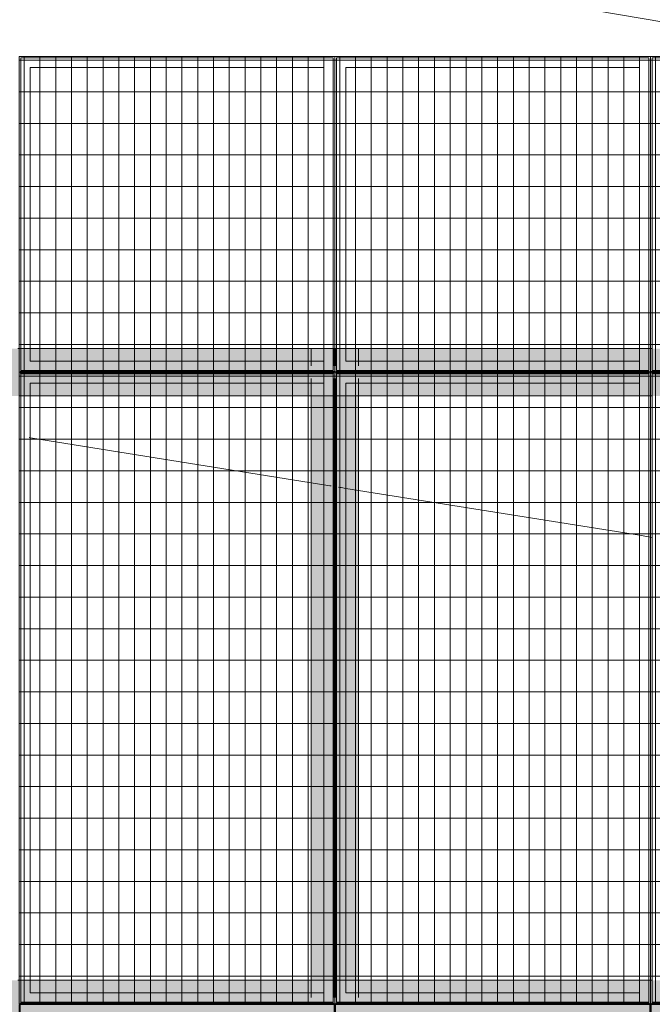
# Model space of a CAD drawing. Header units: metres. Extents: x -373759 to -373409, y 810976 to 811228.
# Tile 20 of 153: x -373669.38 to -373667.38, y 811119.88 to 811123. Entities that reach past the tile are written whole.
import ezdxf

# ---------------------------------------------------------------- set-up
doc = ezdxf.new("R2010")
doc.units = ezdxf.units.M
doc.header["$XCLIPFRAME"] = 2
doc.linetypes.add('TRAÇO 1mm', pattern=[2, 1, -1])
doc.layers.add('A-GENM', color=7, linetype='Continuous', lineweight=5)
doc.layers.add('S-BEAM', color=7, linetype='Continuous', lineweight=5)
doc.layers.add('BASE ALAMEDA JULIO MULLER 1_explodidoR01_dwg', color=7, linetype='Continuous', lineweight=5, true_color=0x767676)
doc.layers.add('Curva_Intermediária', color=7, linetype='Continuous', lineweight=9, true_color=0x656565)
picture_1 = doc.add_image_def('image1.jpg', size_in_pixel=(999, 584))
pattern_1 = [(270, (3125.54, 1874.46), (100, 6e-15), []), (0, (3125.54, 1874.46), (0, 50), [])]

# ---------------------------------------------------------------- blocks, each defined once
blk = doc.blocks.new('BASE ALAMEDA JULIO MULLER 1_explodidoR01_dwg-478056-PISTA INFERIOR PARTE 1')
at = {"layer": 'Curva_Intermediária', "color": 9, "lineweight": 5, "true_color": 0xc0c0c0}
for p, q in [((-40300.3, 907763.7), (-40303.5, 907765.2)), ((-39482.9, 907383.9), (-40300.3, 907763.7)), ((-39446.1, 907366.8), (-39482.9, 907383.9)), ((-39428.4, 907358.6), (-39446.1, 907366.8)), ((-39424.6, 907356.8), (-39428.1, 907358.4)), ((-39400.1, 907345.4), (-39403.6, 907347.1)), ((-39396.1, 907343.6), (-39399.9, 907345.3)), ((-39381.8, 907336.9), (-39395.8, 907343.4)), ((-39345.1, 907319.9), (-39381.8, 907336.9)), ((-38527.7, 906940.1), (-39345.1, 907319.9)), ((-38496.7, 906925.7), (-38527.7, 906940.1)), ((-38491, 906923), (-38494.3, 906924.6))]:
    blk.add_line(p, q, dxfattribs=at)
at = {"layer": 'Curva_Intermediária', "color": 9, "lineweight": 5, "true_color": 0xc0c0c0, "flags": 128}
blk.add_lwpolyline([(-37420.4, 908202.4), (-38598.5, 908763.2), (-42158.5, 910619.2), (-45750.5, 912435.2), (-47942.5, 915811.2), (-51838.5, 916731.2), (-53561.7, 916383.7)], dxfattribs=at)
blk = doc.blocks.new('_EST_ PLACA PISO ESTRUTURAL MEIO - _EST_ PLACA PISO ESTRUTURAL MEIO-V8-PISTA INFERIOR PARTE 1')
at = {"layer": 'A-GENM', "color": 253, "true_color": 0xaaaaaa}
for p, q in [((-1000, 500), (-1000, -500)), ((-997.5, 500), (997.5, 500)), ((-875.8, 500), (-997.5, 500)), ((-842.5, 500), (-875.8, 500)), ((842.5, 500), (-842.5, 500)), ((875.8, 500), (842.5, 500)), ((997.5, 500), (875.8, 500)), ((1000, 500), (1000, -500)), ((997.5, 497.5), (-997.5, 497.5)), ((-997.5, 497.5), (997.5, 497.5)), ((-997.5, 497.5), (-997.5, -497.5)), ((-997.5, 497.5), (-997.5, -497.5)), ((-997.5, -497.5), (-997.5, 497.5)), ((-997.5, 497.5), (-997.5, -497.5)), ((-875.8, 497.5), (-875.8, -497.5)), ((-842.5, -497.5), (-842.5, 497.5)), ((842.5, 497.5), (842.5, -497.5)), ((875.8, 497.5), (875.8, -497.5)), ((997.5, -497.5), (997.5, 497.5)), ((997.5, 497.5), (997.5, -497.5)), ((997.5, 497.5), (997.5, -497.5)), ((997.5, 497.5), (997.5, -497.5)), ((997.5, -497.5), (-997.5, -497.5)), ((-997.5, -497.5), (997.5, -497.5)), ((-997.5, -500), (-875.8, -500)), ((997.5, -500), (-997.5, -500)), ((-875.8, -500), (-842.5, -500)), ((-842.5, -500), (842.5, -500)), ((842.5, -500), (875.8, -500)), ((875.8, -500), (997.5, -500))]:
    blk.add_line(p, q, dxfattribs=at)
blk = doc.blocks.new('_EME_ GRADEX PISO 3X1  - _EME_ GRADEX PISO 3X1 -V16-PISTA INFERIOR PARTE 1')
at = {"layer": 'A-GENM', "true_color": 0xaaaaaa}
h = blk.add_hatch(dxfattribs=at)
h.set_pattern_fill('FP_1', color=253, style=0, pattern_type=2)
h.set_pattern_definition(pattern_1)
h.paths.add_polyline_path([(0, -1000), (3000, -1000), (3000, 0), (0, 0), (0, -737.1)], flags=0)
at = {"layer": 'A-GENM', "color": 253, "true_color": 0xaaaaaa}
for p, q in [((0, -1000), (0, 0)), ((0, 0), (2000, 0)), ((2000, 0), (0, 0)), ((0, 0), (0, -1000)), ((0, -1000), (0, 0)), ((0, 0), (3000, 0)), ((3000, 0), (0, 0)), ((0, 0), (0, -1000)), ((2000, 0), (2000, -1000)), ((2000, -1000), (2000, 0)), ((3000, 0), (3000, -1000)), ((3000, -1000), (3000, 0)), ((5, -5), (1995, -5)), ((5, -995), (5, -5)), ((5, -5), (1995, -5)), ((5, -995), (5, -5)), ((1995, -5), (1995, -995)), ((1995, -5), (1995, -995)), ((2000, -1000), (2000, 0)), ((2000, 0), (3000, 0)), ((3000, 0), (2000, 0)), ((2000, 0), (2000, -1000)), ((2005, -5), (2995, -5)), ((2005, -995), (2005, -5)), ((2005, -5), (2995, -5)), ((2005, -995), (2005, -5)), ((2995, -5), (2995, -995)), ((2995, -5), (2995, -995)), ((3000, 0), (3000, -1000)), ((3000, -1000), (3000, 0)), ((1965, -35), (35, -35)), ((35, -35), (35, -965)), ((35, -965), (35, -35)), ((35, -35), (1965, -35)), ((1965, -965), (1965, -35)), ((1965, -35), (1965, -965)), ((2965, -35), (2035, -35)), ((2035, -35), (2035, -965)), ((2035, -965), (2035, -35)), ((2035, -35), (2965, -35)), ((2965, -965), (2965, -35)), ((2965, -35), (2965, -965)), ((35, -965), (1965, -965)), ((1965, -965), (35, -965)), ((2035, -965), (2965, -965)), ((2965, -965), (2035, -965)), ((1995, -995), (5, -995)), ((1995, -995), (5, -995)), ((2995, -995), (2005, -995)), ((2995, -995), (2005, -995)), ((2000, -1000), (0, -1000)), ((0, -1000), (2000, -1000)), ((2000, -1000), (0, -1000)), ((0, -1000), (3000, -1000)), ((3000, -1000), (2000, -1000)), ((2000, -1000), (3000, -1000)), ((3000, -1000), (2000, -1000))]:
    blk.add_line(p, q, dxfattribs=at)
blk = doc.blocks.new('M_W-Wide Flange - VIGA I 25X15-3873024-PISTA INFERIOR PARTE 1')
at = {"layer": 'S-BEAM'}
for p, q in [((1037.5, 2.7), (982.3, 2.7)), ((2887.5, 2.7), (1037.5, 2.7)), ((2942.7, 2.7), (2887.5, 2.7)), ((3037.5, 2.7), (2982.2, 2.7)), ((1037.5, -2.8), (982.3, -2.8)), ((2887.5, -2.8), (1037.5, -2.8)), ((2942.7, -2.8), (2887.5, -2.8)), ((3037.5, -2.8), (2982.2, -2.8))]:
    blk.add_line(p, q, dxfattribs=at)
blk = doc.blocks.new('_EST_ PLACA PISO ESTRUTURAL MEIO - _EST_ PLACA PISO ESTRUTURAL MEIO-V329-PISTA INFERIOR PARTE 1')
at = {"layer": 'A-GENM', "color": 253, "true_color": 0xaaaaaa}
for p, q in [((-1000, 500), (-1000, -500)), ((-997.5, 500), (997.5, 500)), ((-875.8, 500), (-997.5, 500)), ((-842.5, 500), (-875.8, 500)), ((842.5, 500), (-842.5, 500)), ((875.8, 500), (842.5, 500)), ((997.5, 500), (875.8, 500)), ((1000, 500), (1000, -500)), ((997.5, 497.5), (-997.5, 497.5)), ((-997.5, 497.5), (997.5, 497.5)), ((-997.5, 497.5), (-997.5, -497.5)), ((-997.5, 497.5), (-997.5, -497.5)), ((-997.5, -497.5), (-997.5, 497.5)), ((-997.5, 497.5), (-997.5, -497.5)), ((-875.8, 497.5), (-875.8, -497.5)), ((-842.5, -497.5), (-842.5, 497.5)), ((842.5, 497.5), (842.5, -497.5)), ((875.8, 497.5), (875.8, -497.5)), ((997.5, -497.5), (997.5, 497.5)), ((997.5, 497.5), (997.5, -497.5)), ((997.5, 497.5), (997.5, -497.5)), ((997.5, 497.5), (997.5, -497.5)), ((997.5, -497.5), (-997.5, -497.5)), ((-997.5, -497.5), (997.5, -497.5)), ((-997.5, -500), (-875.8, -500)), ((997.5, -500), (-997.5, -500)), ((-875.8, -500), (-842.5, -500)), ((-842.5, -500), (842.5, -500)), ((842.5, -500), (875.8, -500)), ((875.8, -500), (997.5, -500))]:
    blk.add_line(p, q, dxfattribs=at)
blk = doc.blocks.new('_EME_ GRADEX PISO 3X1  - _EME_ GRADEX PISO 3X1 -V330-PISTA INFERIOR PARTE 1')
at = {"layer": 'A-GENM', "true_color": 0xaaaaaa}
h = blk.add_hatch(dxfattribs=at)
h.set_pattern_fill('FP_1', color=253, style=0, pattern_type=2)
h.set_pattern_definition(pattern_1)
h.paths.add_polyline_path([(0, -1000), (3000, -1000), (3000, 0), (0, 0), (0, -371.9)], flags=0)
at = {"layer": 'A-GENM', "color": 253, "true_color": 0xaaaaaa}
for p, q in [((0, -1000), (0, 0)), ((0, 0), (2000, 0)), ((2000, 0), (0, 0)), ((0, 0), (0, -1000)), ((0, -1000), (0, 0)), ((0, 0), (2000, 0)), ((3000, 0), (0, 0)), ((0, 0), (0, -1000)), ((2000, 0), (2000, -1000)), ((2000, -1000), (2000, 0)), ((2000, 0), (3000, 0)), ((3000, 0), (3000, -1000)), ((3000, -1000), (3000, 0)), ((5, -5), (1995, -5)), ((5, -995), (5, -5)), ((5, -5), (1995, -5)), ((5, -995), (5, -5)), ((1995, -5), (1995, -995)), ((1995, -5), (1995, -995)), ((2000, -1000), (2000, 0)), ((2000, 0), (3000, 0)), ((3000, 0), (2000, 0)), ((2000, 0), (2000, -1000)), ((2005, -5), (2995, -5)), ((2005, -995), (2005, -5)), ((2005, -5), (2995, -5)), ((2005, -995), (2005, -5)), ((2995, -5), (2995, -995)), ((2995, -5), (2995, -995)), ((3000, 0), (3000, -1000)), ((3000, -1000), (3000, 0)), ((1965, -35), (35, -35)), ((35, -35), (35, -965)), ((35, -965), (35, -35)), ((35, -35), (1965, -35)), ((1965, -965), (1965, -35)), ((1965, -35), (1965, -965)), ((2965, -35), (2035, -35)), ((2035, -35), (2035, -965)), ((2035, -965), (2035, -35)), ((2035, -35), (2965, -35)), ((2965, -965), (2965, -35)), ((2965, -35), (2965, -965)), ((35, -965), (1965, -965)), ((1965, -965), (35, -965)), ((2035, -965), (2965, -965)), ((2965, -965), (2035, -965)), ((1995, -995), (5, -995)), ((1995, -995), (5, -995)), ((2995, -995), (2005, -995)), ((2995, -995), (2005, -995)), ((2000, -1000), (0, -1000)), ((0, -1000), (2000, -1000)), ((2000, -1000), (0, -1000)), ((0, -1000), (3000, -1000)), ((3000, -1000), (2000, -1000)), ((2000, -1000), (3000, -1000)), ((3000, -1000), (2000, -1000))]:
    blk.add_line(p, q, dxfattribs=at)
blk = doc.blocks.new('M_W-Wide Flange - VIGA I 15X17-3833530-PISTA INFERIOR PARTE 1')
at = {"layer": 'S-BEAM', "true_color": 0xff8080, "transparency": 33554432}
h = blk.add_hatch(color=11, dxfattribs=at)
h.paths.add_polyline_path([(-13500, 75), (-14500, 75), (-14500, 19.7), (-13500, 19.7)], flags=0)
h.paths.add_polyline_path([(14498.8, 19.7), (14498.8, 75), (-13500, 75), (-13500, 19.7), (-10189.1, 19.7), (14495, 19.7)], flags=0)
h = blk.add_hatch(color=11, dxfattribs=at)
h.paths.add_polyline_path([(14498.8, -75), (14498.8, 75), (-14500, 75), (-14497.5, -75), (14497.5, -75)], flags=0)
h.paths.add_polyline_path([(13495, 0), (13495, 0), (13500, 0)], flags=0)
h.paths.add_polyline_path([(12495, 0), (12495, 0), (12500, 0)], flags=0)
h.paths.add_polyline_path([(11495, 0), (11495, 0), (11500, 0)], flags=0)
h.paths.add_polyline_path([(10495, 0), (10495, 0), (10500, 0)], flags=0)
h.paths.add_polyline_path([(9495, 0), (9495, 0), (9500, 0)], flags=0)
h.paths.add_polyline_path([(8495, 0), (8495, 0), (8500, 0)], flags=0)
h.paths.add_polyline_path([(7495, 0), (7495, 0), (7500, 0)], flags=0)
h.paths.add_polyline_path([(6495, 0), (6495, 0), (6500, 0)], flags=0)
h.paths.add_polyline_path([(5495, 0), (5495, 0), (5500, 0)], flags=0)
h.paths.add_polyline_path([(4495, 0), (4495, 0), (4500, 0)], flags=0)
h.paths.add_polyline_path([(3495, 0), (3495, 0), (3500, 0)], flags=0)
h.paths.add_polyline_path([(2495, 0), (2495, 0), (2500, 0)], flags=0)
h.paths.add_polyline_path([(1495, 0), (1495, 0), (1500, 0)], flags=0)
h.paths.add_polyline_path([(500, 5), (500, 5), (500, 35)], flags=0)
h.paths.add_polyline_path([(-500, 5), (-500, 5), (-500, 35)], flags=0)
h.paths.add_polyline_path([(-1500, 5), (-1500, 5), (-1500, 35)], flags=0)
h.paths.add_polyline_path([(-2500, 5), (-2500, 5), (-2500, 35)], flags=0)
h.paths.add_polyline_path([(-3500, 5), (-3500, 5), (-3500, 35)], flags=0)
h.paths.add_polyline_path([(-5500, 5), (-5500, 5), (-5500, 35)], flags=0)
h.paths.add_polyline_path([(-6500, 5), (-6500, 5), (-6500, 35)], flags=0)
h.paths.add_polyline_path([(-8500, 5), (-8500, 5), (-8500, 35)], flags=0)
h.paths.add_polyline_path([(-9500, 5), (-9500, 5), (-9500, 35)], flags=0)
h.paths.add_polyline_path([(-10500, 5), (-10500, 5), (-10500, 35)], flags=0)
h.paths.add_polyline_path([(-12500, 5), (-12500, 5), (-12500, 35)], flags=0)
h = blk.add_hatch(color=11, dxfattribs=at)
h.paths.add_polyline_path([(14498.8, 2.7), (14498.8, 19.7), (-14500, 19.7), (-14497.3, 2.7), (14497.2, 2.7)], flags=0)
h.paths.add_polyline_path([(3505, 5), (3505, 5), (3535, 5)], flags=0)
at = {"layer": 'S-BEAM', "color": 1, "true_color": 0xff0000}
for p, q in [((504.8, 75), (495.2, 75)), ((495.2, 75), (504.8, 75)), ((495.2, 75), (504.8, 75)), ((495.2, 75), (504.8, 75)), ((534.4, 75), (505, 75)), ((505, 75), (534.4, 75)), ((505, 75), (534.4, 75)), ((505, 75), (534.4, 75)), ((1465, 75), (535, 75)), ((535, 75), (1465, 75)), ((535, 75), (1465, 75)), ((535, 75), (1465, 75)), ((1495, 75), (1465.6, 75)), ((1465.6, 75), (1495, 75)), ((1465.6, 75), (1495, 75)), ((1465.6, 75), (1495, 75)), ((1500, 75), (1495.2, 75)), ((1495.2, 75), (1500, 75)), ((1495.2, 75), (1500, 75)), ((1495.2, 75), (1500, 75)), ((1504.8, 75), (1500, 75)), ((1500, 75), (1504.8, 75)), ((1500, 75), (1504.8, 75)), ((1500, 75), (1504.8, 75)), ((1534.4, 75), (1505, 75)), ((1505, 75), (1534.4, 75)), ((1505, 75), (1534.4, 75)), ((1505, 75), (1534.4, 75)), ((2465, 75), (1535, 75)), ((1535, 75), (2465, 75)), ((1535, 75), (2465, 75)), ((1535, 75), (2465, 75)), ((2495, 75), (2465.6, 75)), ((2465.6, 75), (2495, 75)), ((2465.6, 75), (2495, 75)), ((2465.6, 75), (2495, 75)), ((2504.8, 75), (2495.2, 75)), ((2495.2, 75), (2504.8, 75)), ((2495.2, 75), (2504.8, 75)), ((2495.2, 75), (2504.8, 75))]:
    blk.add_line(p, q, dxfattribs=at)
at = {"layer": 'S-BEAM'}
for p, q in [((1497.2, 2.7), (502.8, 2.7)), ((2497.2, 2.7), (1502.8, 2.7)), ((3497.2, 2.7), (2502.8, 2.7))]:
    blk.add_line(p, q, dxfattribs=at)
blk = doc.blocks.new('M_W-Wide Flange - VIGA I 15X17-V355-PISTA INFERIOR PARTE 1')
at = {"layer": 'S-BEAM', "true_color": 0xff8080, "transparency": 33554432}
h = blk.add_hatch(color=11, dxfattribs=at)
h.paths.add_polyline_path([(14498.8, 19.8), (14498.8, 75), (1500, 75), (1500, 19.8), (14495.1, 19.8)], flags=0)
h.paths.add_polyline_path([(-13500, 75), (-14500, 75), (-14500, 19.8), (-13500, 19.8)], flags=0)
h.paths.add_polyline_path([(1500, 19.8), (1500, 75), (-13500, 75), (-13500, 19.8), (-10189.1, 19.8), (1500, 19.8)], flags=0)
h = blk.add_hatch(color=11, dxfattribs=at)
h.paths.add_polyline_path([(-500, 5), (-500, 5), (-500, 0)], flags=0)
h.paths.add_polyline_path([(-13500, 75), (-14500, 75), (-14499.8, -75), (-13500, -75), (-13500, 5)], flags=0)
h.paths.add_polyline_path([(-11500, 75), (-13500, 75), (-13499.8, -75), (-11500, -75), (-11500, 5)], flags=0)
h.paths.add_polyline_path([(-9500, 75), (-11500, 75), (-11499.8, -75), (-9500, -75), (-9500, 5)], flags=0)
h.paths.add_polyline_path([(-7500, 75), (-9500, 75), (-9499.8, -75), (-7500, -75), (-7500, 5)], flags=0)
h.paths.add_polyline_path([(1500, 0), (1500, 5), (1500, 75), (-7500, 75), (-7499.8, -75), (1500, -75), (1500, -5)], flags=0)
h.paths.add_polyline_path([(14498.8, -75), (14498.8, 75), (1500, 75), (1500.2, -75), (14495, -75)], flags=0)
h.paths.add_polyline_path([(1495, 0), (1495, 5), (1495, 5), (1495, 0)], flags=0)
h.paths.add_polyline_path([(2535, 35), (2535, 35), (3141.5, 35)], flags=0)
h.paths.add_polyline_path([(-4495, 35), (-4495, 35), (-4476, 35)], flags=0)
h = blk.add_hatch(color=11, dxfattribs=at)
h.paths.add_polyline_path([(14498.8, 2.7), (14498.8, 19.8), (-14500, 19.8), (-14497.3, 2.7), (14497.2, 2.7)], flags=0)
h.paths.add_polyline_path([(12495, 5), (12495, 5), (12465, 4.8)], flags=0)
h.paths.add_polyline_path([(8854.7, 5), (8854.7, 5), (9465, 5)], flags=0)
h.paths.add_polyline_path([(-11505, 5), (-11505, 5), (-11535, 5)], flags=0)
h.paths.add_polyline_path([(-11505, 5), (-11505, 5), (-11525.1, 4.9)], flags=0)
h.paths.add_polyline_path([(7465, 5), (7465, 5), (7495, 5)], flags=0)
h.paths.add_polyline_path([(6535, 5), (6535, 5), (6950.3, 5)], flags=0)
h.paths.add_polyline_path([(-8505, 5), (-8505, 5), (-8535, 5)], flags=0)
h.paths.add_polyline_path([(-4505, 5), (-4505, 5), (-4535, 5)], flags=0)
h.paths.add_polyline_path([(-6505, 5), (-6505, 5), (-6535, 5)], flags=0)
h.paths.add_polyline_path([(-7505, 5), (-7505, 5), (-7535, 5)], flags=0)
h.paths.add_polyline_path([(-10505, 5), (-10505, 5), (-10535, 5)], flags=0)
h = blk.add_hatch(color=11, dxfattribs=at)
h.paths.add_polyline_path([(14498.8, -19.7), (14497.3, -2.8), (-14500, -5.2), (-14499.9, -19.7), (14495, -19.7)], flags=0)
h.paths.add_polyline_path([(13535, -3.3), (13535, -3.3), (13933, -3.3)], flags=0)
h = blk.add_hatch(color=11, dxfattribs=at)
h.paths.add_polyline_path([(13500, -19.8), (13500, -19.7), (-14500, -19.9), (-14499.8, -75), (13500, -75)], flags=0)
h.paths.add_polyline_path([(14498.8, -75), (14498.8, -19.7), (13500, -19.8), (13500.2, -75), (14495, -75)], flags=0)
at = {"layer": 'S-BEAM', "color": 1, "true_color": 0xff0000}
for p, q in [((504.7, 75), (495.4, 75)), ((495.4, 75), (504.7, 75)), ((495.4, 75), (504.7, 75)), ((495.4, 75), (504.7, 75)), ((533.8, 75), (505, 75)), ((505, 75), (533.8, 75)), ((505, 75), (533.8, 75)), ((505, 75), (533.8, 75)), ((1465, 75), (535, 75)), ((535, 75), (1465, 75)), ((535, 75), (1465, 75)), ((535, 75), (1465, 75)), ((1495, 75), (1466.3, 75)), ((1466.3, 75), (1495, 75)), ((1466.3, 75), (1495, 75)), ((1466.3, 75), (1495, 75)), ((1500, 75), (1495.4, 75)), ((1495.4, 75), (1500, 75)), ((1495.4, 75), (1500, 75)), ((1495.4, 75), (1500, 75)), ((1504.7, 75), (1500, 75)), ((1500, 75), (1504.7, 75)), ((1500, 75), (1504.7, 75)), ((1500, 75), (1504.7, 75)), ((1533.8, 75), (1505, 75)), ((1505, 75), (1533.8, 75)), ((1505, 75), (1533.8, 75)), ((1505, 75), (1533.8, 75)), ((2465, 75), (1535, 75)), ((1535, 75), (2465, 75)), ((1535, 75), (2465, 75)), ((1535, 75), (2465, 75)), ((2495, 75), (2466.3, 75)), ((2466.3, 75), (2495, 75)), ((2466.3, 75), (2495, 75)), ((2466.3, 75), (2495, 75)), ((2504.7, 75), (2495.4, 75)), ((2495.4, 75), (2504.7, 75)), ((2495.4, 75), (2504.7, 75)), ((2495.4, 75), (2504.7, 75)), ((500.2, -75), (505, -75)), ((500.2, -75), (505, -75)), ((500.2, -75), (505, -75)), ((500.2, -75), (505, -75)), ((506.1, -75), (535, -75)), ((506.1, -75), (535, -75)), ((506.1, -75), (535, -75)), ((506.1, -75), (535, -75)), ((535, -75), (1465, -75)), ((535, -75), (1465, -75)), ((535, -75), (1465, -75)), ((535, -75), (1465, -75)), ((1465, -75), (1493.9, -75)), ((1465, -75), (1493.9, -75)), ((1465, -75), (1493.9, -75)), ((1465, -75), (1493.9, -75)), ((1495, -75), (1499.8, -75)), ((1495, -75), (1499.8, -75)), ((1495, -75), (1499.8, -75)), ((1495, -75), (1499.8, -75)), ((1500.2, -75), (1505, -75)), ((1500.2, -75), (1505, -75)), ((1500.2, -75), (1505, -75)), ((1500.2, -75), (1505, -75)), ((1506.1, -75), (1535, -75)), ((1506.1, -75), (1535, -75)), ((1506.1, -75), (1535, -75)), ((1506.1, -75), (1535, -75)), ((1535, -75), (2465, -75)), ((1535, -75), (2465, -75)), ((1535, -75), (2465, -75)), ((1535, -75), (2465, -75)), ((2465, -75), (2493.9, -75)), ((2465, -75), (2493.9, -75)), ((2465, -75), (2493.9, -75)), ((2465, -75), (2493.9, -75)), ((2495, -75), (2499.8, -75)), ((2495, -75), (2499.8, -75)), ((2495, -75), (2499.8, -75)), ((2495, -75), (2499.8, -75)), ((2500.2, -75), (2505, -75)), ((2500.2, -75), (2505, -75)), ((2500.2, -75), (2505, -75)), ((2500.2, -75), (2505, -75))]:
    blk.add_line(p, q, dxfattribs=at)
at = {"layer": 'S-BEAM'}
for p, q in [((1497.3, 2.7), (502.7, 2.7)), ((2497.3, 2.7), (1502.7, 2.7)), ((3497.3, 2.7), (2502.7, 2.7)), ((1497.2, -2.8), (502.8, -2.8)), ((2497.2, -2.8), (1502.8, -2.8)), ((3497.2, -2.8), (2502.8, -2.8))]:
    blk.add_line(p, q, dxfattribs=at)

msp = doc.modelspace()

# ---------------------------------------------------------------- hatches: boundary and pattern name
at = {"layer": 'S-BEAM', "true_color": 0xff8080, "transparency": 33554432}
h = msp.add_hatch(color=11, dxfattribs=at)
h.paths.add_polyline_path([(-373668.4021, 811116.0064), (-373668.4021, 811116.0065), (-373668.4021, 811121.9589), (-373668.4574, 811121.9589), (-373668.4574, 811116.0064)], flags=0)
h.paths.add_polyline_path([(-373668.4174, 811119.9189), (-373668.4174, 811119.9189), (-373668.4174, 811119.9589)], flags=0)
h = msp.add_hatch(color=11, dxfattribs=at)
h.paths.add_polyline_path([(-373668.3074, 811116.0064), (-373668.3074, 811121.9589), (-373668.3824, 811121.9589), (-373668.3824, 811121.9589), (-373668.4574, 811121.9589), (-373668.4574, 811116.0064), (-373668.3799, 811116.0064)], flags=0)
h.paths.add_polyline_path([(-373668.4174, 811119.9189), (-373668.4174, 811119.9189), (-373668.4174, 811119.9589)], flags=0)
for points in [[(-373668.3851, 811116.0064), (-373668.3874, 811121.9589), (-373668.4021, 811121.9589), (-373668.4021, 811116.0064), (-373668.3857, 811116.0064)], [(-373668.3626, 811116.0064), (-373668.3626, 811116.0065), (-373668.3626, 811121.9589), (-373668.3796, 811121.9589), (-373668.3773, 811116.0064), (-373668.367, 811116.0064)], [(-373668.3074, 811116.0064), (-373668.3074, 811121.9589), (-373668.3626, 811121.9589), (-373668.3626, 811116.0064)]]:
    msp.add_hatch(color=11, dxfattribs=at).paths.add_polyline_path(points, flags=0)

# ---------------------------------------------------------------- linework, layer by layer
at = {"color": 6, "linetype": 'TRAÇO 1mm', "lineweight": 30}
msp.add_circle((-373669.8776, 811116.8841), 16.9117, dxfattribs=at)
at = {"layer": 'S-BEAM', "color": 1, "true_color": 0xff0000}
for p, q in [((-373668.4574, 811121.9589), (-373668.4174, 811121.9589)), ((-373668.4174, 811121.9589), (-373668.4574, 811121.9589)), ((-373668.4574, 811121.9589), (-373668.4174, 811121.9589)), ((-373668.4174, 811121.9589), (-373668.4574, 811121.9589)), ((-373668.4574, 811121.9589), (-373668.4574, 811121.9189)), ((-373668.4574, 811121.9189), (-373668.4574, 811121.9589)), ((-373668.4574, 811121.9189), (-373668.4574, 811121.9589)), ((-373668.4574, 811121.9189), (-373668.4574, 811121.9589)), ((-373668.4161, 811121.9589), (-373668.4021, 811121.9589)), ((-373668.4021, 811121.9589), (-373668.4161, 811121.9589)), ((-373668.4161, 811121.9589), (-373668.3874, 811121.9589)), ((-373668.3901, 811121.9589), (-373668.4161, 811121.9589)), ((-373668.4021, 811121.9589), (-373668.3977, 811121.9589)), ((-373668.3977, 811121.9589), (-373668.4021, 811121.9589)), ((-373668.3977, 811121.9589), (-373668.3936, 811121.9589)), ((-373668.3936, 811121.9589), (-373668.3977, 811121.9589)), ((-373668.3936, 811121.9589), (-373668.3874, 811121.9589)), ((-373668.3901, 811121.9589), (-373668.3936, 811121.9589)), ((-373668.3874, 811121.9589), (-373668.3901, 811121.9589)), ((-373668.3874, 811121.9589), (-373668.3857, 811121.9589)), ((-373668.3857, 811121.9589), (-373668.3874, 811121.9589)), ((-373668.387, 811121.9589), (-373668.3824, 811121.9589)), ((-373668.3857, 811121.9589), (-373668.3851, 811121.9589)), ((-373668.3851, 811121.9589), (-373668.3857, 811121.9589)), ((-373668.3824, 811121.9589), (-373668.3857, 811121.9589)), ((-373668.3824, 811121.9589), (-373668.3777, 811121.9589)), ((-373668.379, 811121.9589), (-373668.3824, 811121.9589)), ((-373668.379, 811121.9589), (-373668.3796, 811121.9589)), ((-373668.3796, 811121.9589), (-373668.379, 811121.9589)), ((-373668.3773, 811121.9589), (-373668.379, 811121.9589)), ((-373668.379, 811121.9589), (-373668.367, 811121.9589)), ((-373668.3774, 811121.9589), (-373668.3486, 811121.9589)), ((-373668.3711, 811121.9589), (-373668.3773, 811121.9589)), ((-373668.3486, 811121.9589), (-373668.3746, 811121.9589)), ((-373668.3626, 811121.9589), (-373668.3711, 811121.9589)), ((-373668.367, 811121.9589), (-373668.3626, 811121.9589)), ((-373668.3486, 811121.9589), (-373668.3626, 811121.9589)), ((-373668.3626, 811121.9589), (-373668.3486, 811121.9589)), ((-373668.3474, 811121.9589), (-373668.3074, 811121.9589)), ((-373668.3074, 811121.9589), (-373668.3474, 811121.9589)), ((-373668.3474, 811121.9589), (-373668.3074, 811121.9589)), ((-373668.3074, 811121.9589), (-373668.3474, 811121.9589)), ((-373668.3074, 811121.9189), (-373668.3074, 811121.9589)), ((-373668.3074, 811121.9189), (-373668.3074, 811121.9589)), ((-373668.3074, 811121.9189), (-373668.3074, 811121.9589)), ((-373668.3074, 811121.9189), (-373668.3074, 811121.9589)), ((-373668.4574, 811121.9176), (-373668.4574, 811121.9036)), ((-373668.4574, 811121.9036), (-373668.4574, 811121.9176)), ((-373668.4574, 811121.9036), (-373668.4574, 811121.9176)), ((-373668.4574, 811121.9036), (-373668.4574, 811121.9176)), ((-373668.3074, 811121.9036), (-373668.3074, 811121.9189)), ((-373668.3074, 811121.9036), (-373668.3074, 811121.9189)), ((-373668.3074, 811121.9036), (-373668.3074, 811121.9189)), ((-373668.3074, 811121.9036), (-373668.3074, 811121.9189)), ((-373668.4574, 811121.8872), (-373668.4574, 811121.8805)), ((-373668.4574, 811121.8805), (-373668.4574, 811121.8872)), ((-373668.4574, 811121.8805), (-373668.4574, 811121.8872)), ((-373668.4574, 811121.8805), (-373668.4574, 811121.8872)), ((-373668.3074, 811121.8843), (-373668.3074, 811121.8872)), ((-373668.3074, 811121.8843), (-373668.3074, 811121.8872)), ((-373668.3074, 811121.8843), (-373668.3074, 811121.8872)), ((-373668.3074, 811121.8843), (-373668.3074, 811121.8872)), ((-373668.3074, 811121.8805), (-373668.3074, 811121.8835)), ((-373668.3074, 811121.8805), (-373668.3074, 811121.8835)), ((-373668.3074, 811121.8805), (-373668.3074, 811121.8835)), ((-373668.3074, 811121.8805), (-373668.3074, 811121.8835)), ((-373668.4574, 811121.8641), (-373668.4574, 811121.8501)), ((-373668.4574, 811121.8501), (-373668.4574, 811121.8641)), ((-373668.4574, 811121.8501), (-373668.4574, 811121.8641)), ((-373668.4574, 811121.8501), (-373668.4574, 811121.8641)), ((-373668.4574, 811121.8489), (-373668.4574, 811121.8089)), ((-373668.4574, 811121.8089), (-373668.4574, 811121.8489)), ((-373668.4574, 811121.8089), (-373668.4574, 811121.8489)), ((-373668.4574, 811121.8089), (-373668.4574, 811121.8489)), ((-373668.3074, 811121.8489), (-373668.3074, 811121.8641)), ((-373668.3074, 811121.8489), (-373668.3074, 811121.8641)), ((-373668.3074, 811121.8489), (-373668.3074, 811121.8641)), ((-373668.3074, 811121.8489), (-373668.3074, 811121.8641)), ((-373668.3074, 811121.8089), (-373668.3074, 811121.8489)), ((-373668.3074, 811121.8089), (-373668.3074, 811121.8489)), ((-373668.3074, 811121.8089), (-373668.3074, 811121.8489)), ((-373668.3074, 811121.8089), (-373668.3074, 811121.8489)), ((-373668.4574, 811121.8089), (-373668.4574, 811119.9589)), ((-373668.4574, 811119.9589), (-373668.4574, 811121.8089)), ((-373668.4574, 811119.9589), (-373668.4574, 811121.8089)), ((-373668.4574, 811119.9589), (-373668.4574, 811121.8089)), ((-373668.3074, 811119.9589), (-373668.3074, 811121.8089)), ((-373668.3074, 811119.9589), (-373668.3074, 811121.8089)), ((-373668.3074, 811119.9589), (-373668.3074, 811121.8089)), ((-373668.3074, 811119.9589), (-373668.3074, 811121.8089)), ((-373668.4574, 811119.9589), (-373668.4574, 811119.9189)), ((-373668.4574, 811119.9189), (-373668.4574, 811119.9589)), ((-373668.4574, 811119.9189), (-373668.4574, 811119.9589)), ((-373668.4574, 811119.9189), (-373668.4574, 811119.9589)), ((-373668.3074, 811119.9189), (-373668.3074, 811119.9589)), ((-373668.3074, 811119.9189), (-373668.3074, 811119.9589)), ((-373668.3074, 811119.9189), (-373668.3074, 811119.9589)), ((-373668.3074, 811119.9189), (-373668.3074, 811119.9589)), ((-373668.4574, 811119.9176), (-373668.4574, 811119.9036)), ((-373668.4574, 811119.9036), (-373668.4574, 811119.9176)), ((-373668.4574, 811119.9036), (-373668.4574, 811119.9176)), ((-373668.4574, 811119.9036), (-373668.4574, 811119.9176)), ((-373668.3074, 811119.9036), (-373668.3074, 811119.9189)), ((-373668.3074, 811119.9036), (-373668.3074, 811119.9189)), ((-373668.3074, 811119.9036), (-373668.3074, 811119.9189)), ((-373668.3074, 811119.9036), (-373668.3074, 811119.9189)), ((-373668.4574, 811119.8872), (-373668.4574, 811119.8839)), ((-373668.4574, 811119.8839), (-373668.4574, 811119.8872)), ((-373668.4574, 811119.8839), (-373668.4574, 811119.8872)), ((-373668.4574, 811119.8839), (-373668.4574, 811119.8872)), ((-373668.3074, 811119.8843), (-373668.3074, 811119.8872)), ((-373668.3074, 811119.8843), (-373668.3074, 811119.8872)), ((-373668.3074, 811119.8843), (-373668.3074, 811119.8872)), ((-373668.3074, 811119.8843), (-373668.3074, 811119.8872))]:
    msp.add_line(p, q, dxfattribs=at)

# ---------------------------------------------------------------- block references
at = {"layer": 'A-GENM', "color": 253, "true_color": 0xaaaaaa}
for name, p, xscale, yscale, zscale, rotation in [('_EME_ GRADEX PISO 3X1  - _EME_ GRADEX PISO 3X1 -V16-PISTA INFERIOR PARTE 1', (-373669.3824, 811119.8839), 0.001, 0.001, 0.001, 89.99971691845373), ('_EME_ GRADEX PISO 3X1  - _EME_ GRADEX PISO 3X1 -V330-PISTA INFERIOR PARTE 1', (-373668.3824, 811119.8839), 0.001, 0.001, 0.001, 89.99971691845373), ('_EME_ GRADEX PISO 3X1  - _EME_ GRADEX PISO 3X1 -V330-PISTA INFERIOR PARTE 1', (-373667.3824, 811119.8839), 0.001, 0.001, 0.001, 89.99971691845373), ('_EST_ PLACA PISO ESTRUTURAL MEIO - _EST_ PLACA PISO ESTRUTURAL MEIO-V8-PISTA INFERIOR PARTE 1', (-373668.8824, 811118.8839), 0.0009999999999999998, 0.0009999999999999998, 0.0009999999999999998, 269.9997169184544), ('_EST_ PLACA PISO ESTRUTURAL MEIO - _EST_ PLACA PISO ESTRUTURAL MEIO-V329-PISTA INFERIOR PARTE 1', (-373667.8824, 811118.8839), 0.0009999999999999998, 0.0009999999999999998, 0.0009999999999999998, 269.9997169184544), ('_EST_ PLACA PISO ESTRUTURAL MEIO - _EST_ PLACA PISO ESTRUTURAL MEIO-V329-PISTA INFERIOR PARTE 1', (-373666.8824, 811118.8839), 0.0009999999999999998, 0.0009999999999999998, 0.0009999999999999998, 269.9997169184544)]:
    msp.add_blockref(name, p, dxfattribs=dict(at, xscale=xscale, yscale=yscale, zscale=zscale, rotation=rotation))
at = {"layer": 'BASE ALAMEDA JULIO MULLER 1_explodidoR01_dwg', "color": 9, "true_color": 0xc0c0c0, "xscale": 0.0009999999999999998, "yscale": 0.0009999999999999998, "zscale": 0.0009999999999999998, "rotation": 15.8306522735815}
msp.add_blockref('BASE ALAMEDA JULIO MULLER 1_explodidoR01_dwg-478056-PISTA INFERIOR PARTE 1', (-373382.9422, 810259.3357), dxfattribs=at)
at = {"layer": 'S-BEAM', "color": 1, "true_color": 0xff0000, "xscale": 0.001, "yscale": 0.001, "zscale": 0.001}
for name, p in [('M_W-Wide Flange - VIGA I 15X17-V355-PISTA INFERIOR PARTE 1', (-373669.8824, 811121.8839)), ('M_W-Wide Flange - VIGA I 15X17-3833530-PISTA INFERIOR PARTE 1', (-373669.8824, 811119.8839))]:
    msp.add_blockref(name, p, dxfattribs=at)
at = {"layer": 'S-BEAM', "xscale": 0.001, "yscale": 0.001, "zscale": 0.001, "rotation": 89.99971691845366}
msp.add_blockref('M_W-Wide Flange - VIGA I 25X15-3873024-PISTA INFERIOR PARTE 1', (-373668.3824, 811118.9214), dxfattribs=at)

# ---------------------------------------------------------------- pictures from other files: only their frames are drawn
image = msp.add_image(picture_1, insert=(-373760.7975, 810990.6628), size_in_units=(351.8083, 205.6617))
image.set_boundary_path([(4.5384, 95.0127), (998.5, 423.3533)])
image.dxf.flags = 15

doc.saveas('drawing.dxf')
